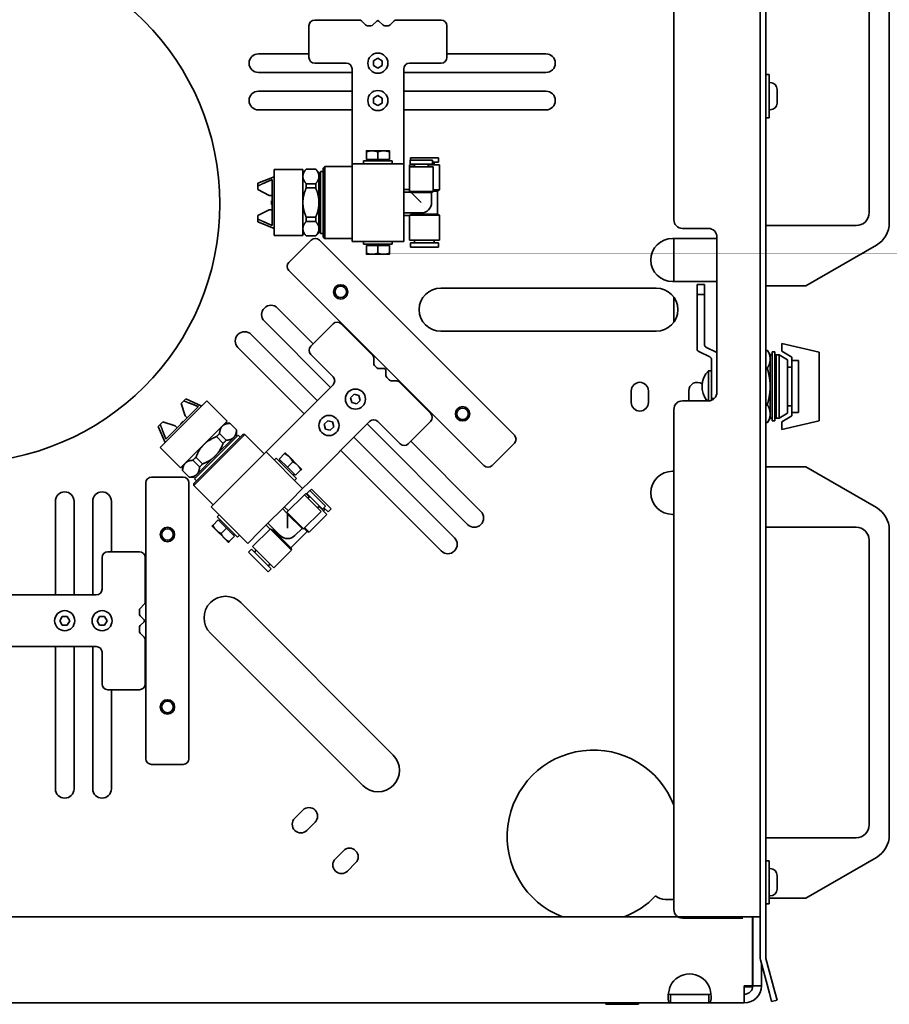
# Model space of a CAD drawing. Header units: millimetres. Extents: x 0 to 7128, y 0 to 5040.
# Tile 28 of 95: x 2529 to 2771, y 968 to 1242. Entities that reach past the tile are written whole.
import ezdxf

# ---------------------------------------------------------------- set-up
doc = ezdxf.new("R2010")
doc.units = ezdxf.units.MM
doc.header["$LTSCALE"] = 12
doc.layers.add('Spigoli visibili(ISO)', color=7, linetype='Continuous', lineweight=35)

msp = doc.modelspace()

# ---------------------------------------------------------------- linework, layer by layer
at = {"layer": 'Spigoli visibili(ISO)'}
for p, q in [((2735.3905, 1429.7321), (2735.3905, 981.3534)), ((2736.9905, 981.3534), (2736.9905, 1429.7321)), ((2711.3905, 1186.5321), (2711.3905, 1390.4756)), ((2771.3905, 1185.6836), (2771.3905, 1270.5807)), ((2765.7905, 1267.7321), (2765.7905, 1188.5321)), ((2623.8591, 1242.1321), (2611.3905, 1242.1321)), ((2625.5562, 1240.7664), (2624.4248, 1241.8978)), ((2628.7077, 1241.8493), (2627.6248, 1240.7664)), ((2630.3562, 1240.7664), (2629.2733, 1241.8493)), ((2633.5562, 1241.8978), (2632.4248, 1240.7664)), ((2646.5905, 1242.1321), (2634.1219, 1242.1321)), ((2609.7905, 1240.5321), (2609.7905, 1231.7321)), ((2627.0591, 1240.5321), (2626.1219, 1240.5321)), ((2631.8591, 1240.5321), (2630.9219, 1240.5321)), ((2648.1905, 1231.7321), (2648.1905, 1240.5321)), ((2595.7396, 1232.7321), (2609.7905, 1232.7321)), ((2627.7905, 1230.825), (2628.9905, 1231.5178)), ((2627.7905, 1229.4393), (2627.7905, 1230.825)), ((2628.9905, 1231.5178), (2630.1905, 1230.825)), ((2630.1905, 1230.825), (2630.1905, 1229.4393)), ((2648.1905, 1232.7321), (2675.7905, 1232.7321)), ((2611.3905, 1230.1321), (2620.1905, 1230.1321)), ((2621.7905, 1228.5321), (2621.7905, 1204.5321)), ((2628.9905, 1228.7465), (2627.7905, 1229.4393)), ((2630.1905, 1229.4393), (2628.9905, 1228.7465)), ((2636.1905, 1204.5321), (2636.1905, 1228.5321)), ((2637.7905, 1230.1321), (2646.5905, 1230.1321)), ((2621.7905, 1227.5321), (2595.7396, 1227.5321)), ((2675.7905, 1227.5321), (2636.1905, 1227.5321)), ((2736.9905, 1226.9321), (2737.9505, 1226.9321)), ((2737.9505, 1226.9321), (2737.9505, 1214.9321)), ((2738.2545, 1224.7321), (2737.9505, 1224.7321)), ((2740.1505, 1222.8361), (2740.1505, 1219.0281)), ((2595.7396, 1222.3321), (2621.7905, 1222.3321)), ((2627.7905, 1220.425), (2628.9905, 1221.1178)), ((2627.7905, 1219.0393), (2627.7905, 1220.425)), ((2628.9905, 1221.1178), (2630.1905, 1220.425)), ((2630.1905, 1220.425), (2630.1905, 1219.0393)), ((2636.1905, 1222.3321), (2675.7905, 1222.3321)), ((2621.7905, 1217.1321), (2595.7396, 1217.1321)), ((2628.9905, 1218.3465), (2627.7905, 1219.0393)), ((2630.1905, 1219.0393), (2628.9905, 1218.3465)), ((2675.7905, 1217.1321), (2636.1905, 1217.1321)), ((2738.2545, 1217.1321), (2737.9505, 1217.1321)), ((2736.9905, 1214.9321), (2737.9505, 1214.9321)), ((2621.7905, 1204.5321), (2621.7905, 1202.1321)), ((2627.3905, 1205.7322), (2625.7905, 1205.7322)), ((2625.7905, 1203.3322), (2625.7905, 1205.4464)), ((2628.9905, 1203.3322), (2625.7905, 1203.3322)), ((2626.2385, 1203.3322), (2626.2385, 1202.9321)), ((2630.5905, 1205.7322), (2627.3905, 1205.7322)), ((2628.9905, 1203.3322), (2628.9905, 1205.4464)), ((2632.1905, 1203.3322), (2628.9905, 1203.3322)), ((2632.1905, 1205.7322), (2630.5905, 1205.7322)), ((2631.7425, 1203.3322), (2631.7425, 1202.9321)), ((2632.1905, 1203.3322), (2632.1905, 1205.4464)), ((2636.1905, 1204.5321), (2636.1905, 1202.1321)), ((2638.0705, 1203.7361), (2645.8305, 1203.7361)), ((2638.0705, 1203.7361), (2638.0705, 1203.1761)), ((2645.8305, 1203.7361), (2645.8305, 1202.5361)), ((2600.1105, 1200.5361), (2600.1105, 1182.1361)), ((2600.1105, 1200.5361), (2608.1105, 1200.5361)), ((2608.1105, 1199.7361), (2609.01, 1200.6356)), ((2608.1105, 1182.1361), (2608.1105, 1200.5361)), ((2609.01, 1200.6356), (2609.0358, 1200.6356)), ((2609.0358, 1200.6356), (2611.6652, 1200.6356)), ((2611.6652, 1200.6356), (2611.691, 1200.6356)), ((2612.5905, 1199.7361), (2611.691, 1200.6356)), ((2613.7905, 1200.9361), (2614.1905, 1201.3361)), ((2613.7905, 1181.7361), (2613.7905, 1200.9361)), ((2614.1905, 1201.3361), (2614.1905, 1181.3361)), ((2621.7905, 1201.3361), (2614.1905, 1201.3361)), ((2621.7905, 1202.1321), (2636.1905, 1202.1321)), ((2621.7905, 1202.1321), (2621.7905, 1197.3321)), ((2632.9905, 1202.9321), (2624.9905, 1202.9321)), ((2624.9905, 1202.9321), (2624.9905, 1202.1321)), ((2632.9905, 1202.9321), (2632.9905, 1202.1321)), ((2636.1905, 1197.3321), (2636.1905, 1202.1321)), ((2637.7905, 1201.8161), (2639.1505, 1201.8161)), ((2637.7905, 1201.8161), (2637.7905, 1201.2561)), ((2637.7905, 1201.2561), (2644.3505, 1201.2561)), ((2637.7905, 1201.2561), (2637.7905, 1194.3761)), ((2637.9905, 1203.1761), (2644.1505, 1203.1761)), ((2637.9905, 1203.1761), (2637.9905, 1201.9761)), ((2637.9905, 1201.9761), (2644.1505, 1201.9761)), ((2639.1505, 1201.9761), (2639.1505, 1201.2561)), ((2642.9905, 1201.9761), (2642.9905, 1201.2561)), ((2642.9905, 1201.8161), (2646.1105, 1201.8161)), ((2644.1505, 1203.1761), (2644.1505, 1201.9761)), ((2644.1505, 1202.5361), (2645.8305, 1202.5361)), ((2644.3505, 1201.2561), (2644.3505, 1194.3761)), ((2644.6705, 1202.5361), (2644.6705, 1201.8161)), ((2646.1105, 1201.8161), (2646.1105, 1194.8561)), ((2595.5505, 1196.7361), (2600.1105, 1198.5276)), ((2599.5505, 1197.7206), (2599.5505, 1184.9517)), ((2612.5905, 1199.7361), (2612.5905, 1198.6107)), ((2612.5905, 1199.5361), (2612.9905, 1199.5361)), ((2612.5905, 1198.6107), (2612.5905, 1191.3361)), ((2612.9905, 1199.9361), (2612.9905, 1182.7361)), ((2613.7905, 1199.9361), (2612.9905, 1199.9361)), ((2595.5505, 1196.7361), (2595.5505, 1195.9535)), ((2595.5505, 1194.9361), (2595.5505, 1195.9535)), ((2611.6652, 1196.5859), (2609.0358, 1196.5859)), ((2609.0358, 1195.3859), (2611.6652, 1195.3859)), ((2621.7905, 1185.3321), (2621.7905, 1197.3321)), ((2636.1905, 1197.3321), (2636.1905, 1185.3321)), ((2598.7505, 1193.3361), (2595.5505, 1194.9361)), ((2598.7505, 1193.3361), (2599.5505, 1193.3361)), ((2636.1905, 1194.9361), (2637.7905, 1194.9361)), ((2636.1905, 1194.2161), (2638.0676, 1194.2161)), ((2637.7905, 1194.3761), (2644.3505, 1194.3761)), ((2638.0676, 1194.2161), (2637.7905, 1194.3761)), ((2638.2614, 1194.1452), (2641.0705, 1191.3361)), ((2638.2614, 1194.1452), (2643.9505, 1194.1452)), ((2643.9505, 1194.1452), (2644.3505, 1194.3761)), ((2643.9505, 1194.1452), (2643.9505, 1191.3361)), ((2644.3505, 1194.8561), (2646.1105, 1194.8561)), ((2644.3505, 1194.5328), (2645.5505, 1194.5328)), ((2645.5505, 1194.5328), (2646.1105, 1194.8561)), ((2645.5505, 1194.5328), (2645.5505, 1188.1395)), ((2599.3905, 1191.8561), (2599.3905, 1190.8161)), ((2599.5505, 1191.8561), (2599.3905, 1191.8561)), ((2599.5505, 1190.8161), (2599.3905, 1190.8161)), ((2612.5905, 1191.3361), (2612.5905, 1184.0615)), ((2595.5505, 1187.7361), (2598.7505, 1189.3361)), ((2595.5505, 1186.7188), (2595.5505, 1187.7361)), ((2599.5505, 1189.3361), (2598.7505, 1189.3361)), ((2611.6652, 1187.2864), (2609.0358, 1187.2864)), ((2636.1905, 1188.4561), (2641.0705, 1188.4561)), ((2636.1905, 1187.7361), (2637.7905, 1187.7361)), ((2637.7905, 1187.7361), (2637.7905, 1180.8561)), ((2637.8595, 1187.8161), (2646.1105, 1187.8161)), ((2639.0705, 1188.4561), (2638.7538, 1188.1395)), ((2638.7538, 1188.1395), (2645.5505, 1188.1395)), ((2645.5505, 1188.1395), (2646.1105, 1187.8161)), ((2646.1105, 1187.8161), (2646.1105, 1180.8561)), ((2595.5505, 1186.7188), (2595.5505, 1185.9361)), ((2595.5505, 1185.9361), (2600.1105, 1184.1447)), ((2609.0358, 1186.0864), (2611.6652, 1186.0864)), ((2612.5905, 1184.0615), (2612.5905, 1182.9361)), ((2621.7905, 1185.3321), (2621.7905, 1180.5321)), ((2636.1905, 1180.5321), (2636.1905, 1185.3321)), ((2713.7905, 1184.1321), (2720.9905, 1184.1321)), ((2762.1905, 1184.9321), (2736.9905, 1184.9321)), ((2600.1105, 1182.1361), (2608.1105, 1182.1361)), ((2608.1105, 1182.9361), (2609.01, 1182.0367)), ((2609.0358, 1182.0367), (2609.01, 1182.0367)), ((2611.6652, 1182.0367), (2609.0358, 1182.0367)), ((2611.691, 1182.0367), (2611.6652, 1182.0367)), ((2612.5905, 1182.9361), (2611.691, 1182.0367)), ((2612.5905, 1183.1361), (2612.9905, 1183.1361)), ((2613.7905, 1182.7361), (2612.9905, 1182.7361)), ((2613.7905, 1181.7361), (2614.1905, 1181.3361)), ((2621.7905, 1181.3361), (2614.1905, 1181.3361)), ((2710.9905, 1181.3321), (2723.3905, 1181.3321)), ((2711.3905, 1181.3321), (2711.3905, 1169.3321)), ((2723.3905, 1181.7321), (2723.3905, 1138.5321)), ((2604.2073, 1174.6687), (2610.4298, 1180.8912)), ((2612.6926, 1180.8912), (2666.9984, 1126.5854)), ((2636.1905, 1180.5321), (2621.7905, 1180.5321)), ((2624.9905, 1180.5321), (2624.9905, 1179.7321)), ((2632.9905, 1179.7321), (2624.9905, 1179.7321)), ((2625.7905, 1179.3321), (2625.7905, 1177.2179)), ((2625.7905, 1179.3321), (2628.9905, 1179.3321)), ((2626.2385, 1179.3321), (2626.2385, 1179.7321)), ((2628.9905, 1179.3321), (2628.9905, 1177.2179)), ((2628.9905, 1179.3321), (2632.1905, 1179.3321)), ((2631.7425, 1179.3321), (2631.7425, 1179.7321)), ((2632.1905, 1179.3321), (2632.1905, 1177.2179)), ((2632.9905, 1180.5321), (2632.9905, 1179.7321)), ((2637.7905, 1180.8561), (2646.1105, 1180.8561)), ((2638.0705, 1180.1361), (2645.8305, 1180.1361)), ((2638.0705, 1180.1361), (2638.0705, 1178.9361)), ((2638.0705, 1178.9361), (2645.8305, 1178.9361)), ((2639.2305, 1180.8561), (2639.2305, 1180.1361)), ((2644.6705, 1180.8561), (2644.6705, 1180.1361)), ((2645.8305, 1180.1361), (2645.8305, 1178.9361)), ((2748.1905, 1168.1321), (2767.7905, 1179.4482)), ((2625.7905, 1176.9321), (2627.3905, 1176.9321)), ((2627.3905, 1176.9321), (2630.5905, 1176.9321)), ((2630.5905, 1176.9321), (2632.1905, 1176.9321)), ((2658.5131, 1118.1001), (2604.2073, 1172.4059)), ((2723.3905, 1169.3321), (2710.9905, 1169.3321)), ((2717.8865, 1165.7311), (2717.8865, 1168.5321)), ((2719.8865, 1168.5321), (2717.8865, 1168.5321)), ((2719.8865, 1168.5321), (2719.8865, 1165.7311)), ((2736.9905, 1168.1321), (2748.1905, 1168.1321)), ((2646.4923, 1167.5165), (2706.4923, 1167.5165)), ((2711.3905, 1164.9816), (2711.3905, 1158.0513)), ((2717.8865, 1165.7311), (2717.8865, 1150.583)), ((2717.8865, 1165.7311), (2719.8865, 1165.7311)), ((2719.8865, 1151.8327), (2719.8865, 1165.7311)), ((2601.06, 1161.9767), (2610.9955, 1152.0413)), ((2615.8038, 1139.879), (2597.3831, 1158.2998)), ((2616.5109, 1157.5567), (2610.2884, 1151.3342)), ((2627.5903, 1148.74), (2618.7737, 1157.5567)), ((2593.7061, 1154.6228), (2612.1269, 1136.2021)), ((2706.4923, 1155.5165), (2646.4923, 1155.5165)), ((2751.8865, 1149.7311), (2741.4865, 1152.1321)), ((2741.4865, 1152.1321), (2741.4865, 1149.9321)), ((2608.4499, 1132.5251), (2590.0292, 1150.9459)), ((2610.2884, 1149.0714), (2616.5109, 1142.8489)), ((2718.3358, 1149.8639), (2721.4372, 1148.3513)), ((2723.3905, 1149.6238), (2720.3358, 1151.1137)), ((2737.5171, 1150.1401), (2736.9905, 1150.1401)), ((2737.5171, 1150.1364), (2736.9905, 1150.1364)), ((2737.5171, 1150.1364), (2737.5171, 1150.1401)), ((2738.2145, 1148.9321), (2737.5171, 1150.1401)), ((2738.2145, 1147.7532), (2738.2145, 1148.9321)), ((2738.7585, 1148.9321), (2738.2145, 1148.9321)), ((2738.7585, 1130.5321), (2738.7585, 1149.7321)), ((2739.4865, 1149.7321), (2738.7585, 1149.7321)), ((2739.4865, 1130.5321), (2739.4865, 1149.7321)), ((2739.8865, 1148.9321), (2739.4865, 1148.9321)), ((2739.8865, 1131.3321), (2739.8865, 1148.9321)), ((2740.6865, 1148.9321), (2739.8865, 1148.9321)), ((2739.8865, 1131.3321), (2739.8865, 1148.9321)), ((2740.6865, 1131.3321), (2740.6865, 1148.9321)), ((2743.0865, 1147.5465), (2740.6865, 1148.9321)), ((2741.4865, 1149.9321), (2744.2865, 1148.3156)), ((2751.8865, 1130.5332), (2751.8865, 1149.7311)), ((2627.8246, 1146.5744), (2627.8246, 1148.1744)), ((2628.7217, 1145.3459), (2628.059, 1146.0087)), ((2721.8865, 1147.6322), (2721.8865, 1136.7732)), ((2738.2145, 1140.1321), (2738.2145, 1147.7532)), ((2743.0865, 1132.7178), (2743.0865, 1147.5465)), ((2744.2865, 1148.3156), (2744.2865, 1147.3432)), ((2744.2865, 1132.921), (2744.2865, 1147.3432)), ((2746.1265, 1147.3432), (2744.2865, 1147.3432)), ((2746.1265, 1132.921), (2746.1265, 1147.3432)), ((2630.8188, 1145.1116), (2629.2874, 1145.1116)), ((2631.2188, 1143.1802), (2631.2188, 1144.7116)), ((2721.0865, 1136.1341), (2721.0865, 1144.5321)), ((2721.8865, 1144.5321), (2721.0865, 1144.5321)), ((2736.9905, 1145.3699), (2737.5171, 1145.3699)), ((2737.5171, 1144.8987), (2736.9905, 1144.8987)), ((2737.5171, 1144.8987), (2737.5171, 1145.3699)), ((2744.2865, 1145.5321), (2743.0865, 1145.5321)), ((2616.5109, 1140.5861), (2599.5404, 1123.6156)), ((2632.1158, 1141.9518), (2631.4531, 1142.6146)), ((2634.2815, 1141.7175), (2632.6815, 1141.7175)), ((2643.6638, 1132.6665), (2634.8472, 1141.4832)), ((2621.3951, 1136.985), (2622.3748, 1137.9648)), ((2622.3748, 1137.9648), (2623.7133, 1137.6061)), ((2623.7133, 1137.6061), (2624.0719, 1136.2677)), ((2699.5294, 1135.6891), (2699.5294, 1138.8891)), ((2704.3294, 1138.8891), (2704.3294, 1135.6891)), ((2715.5294, 1136.1321), (2715.5294, 1138.8891)), ((2738.2145, 1132.5111), (2738.2145, 1140.1321)), ((2581.3847, 1136.12), (2568.3739, 1123.1093)), ((2574.2005, 1135.3847), (2574.9199, 1136.104)), ((2575.3319, 1131.9905), (2574.2005, 1135.3847)), ((2575.4733, 1136.6574), (2574.9199, 1136.104)), ((2575.4733, 1136.6574), (2579.9644, 1134.6998)), ((2581.3847, 1136.12), (2587.0416, 1130.4632)), ((2621.7537, 1135.6465), (2621.3951, 1136.985)), ((2623.0921, 1135.2879), (2621.7537, 1135.6465)), ((2624.0719, 1136.2677), (2623.0921, 1135.2879)), ((2720.9905, 1136.1321), (2713.7905, 1136.1321)), ((2720.3294, 1136.6373), (2720.3294, 1136.1321)), ((2721.8865, 1136.3057), (2721.8865, 1136.7732)), ((2721.8865, 1136.7732), (2722.6234, 1136.7732)), ((2736.9905, 1135.3656), (2737.5171, 1135.3656)), ((2737.5171, 1134.8944), (2736.9905, 1134.8944)), ((2737.5171, 1134.8944), (2737.5171, 1135.3656)), ((2744.2865, 1134.7321), (2743.0865, 1134.7321)), ((2578.9978, 1134.5251), (2569.9689, 1125.4962)), ((2575.3319, 1131.9905), (2575.8976, 1131.4249)), ((2711.3905, 994.5321), (2711.3905, 1133.7321)), ((2738.2145, 1131.3321), (2738.2145, 1132.5111)), ((2743.0865, 1132.7178), (2740.6865, 1131.3321)), ((2744.2865, 1131.9487), (2741.4865, 1130.3321)), ((2744.2865, 1132.921), (2744.2865, 1131.9487)), ((2744.2865, 1132.921), (2746.1265, 1132.921)), ((2568.3899, 1129.5741), (2567.8365, 1129.0207)), ((2568.3899, 1129.5741), (2569.1093, 1130.2935)), ((2569.1093, 1130.2935), (2572.5034, 1129.1621)), ((2574.7379, 1130.4915), (2574.0025, 1129.7561)), ((2574.1156, 1129.6429), (2574.0025, 1129.7561)), ((2574.0308, 1117.4524), (2587.0416, 1130.4632)), ((2574.851, 1130.3783), (2574.7379, 1130.4915)), ((2586.4759, 1129.8975), (2587.7479, 1129.8975)), ((2587.7479, 1129.8975), (2587.7662, 1129.8793)), ((2587.7662, 1129.8793), (2589.6255, 1128.02)), ((2609.7227, 1113.4332), (2626.6933, 1130.4038)), ((2614.0411, 1129.6311), (2615.0209, 1130.6109)), ((2614.3998, 1128.2926), (2614.0411, 1129.6311)), ((2615.0209, 1130.6109), (2616.3594, 1130.2522)), ((2616.3594, 1130.2522), (2616.718, 1128.9138)), ((2653.9876, 1101.6953), (2625.9862, 1129.6967)), ((2628.956, 1130.4038), (2635.1786, 1124.1813)), ((2637.4413, 1124.1813), (2643.6638, 1130.4038)), ((2736.9905, 1130.1278), (2737.5171, 1130.1278)), ((2737.5171, 1130.1241), (2736.9905, 1130.1241)), ((2738.2145, 1131.3321), (2737.5171, 1130.1241)), ((2737.5171, 1130.1241), (2737.5171, 1130.1278)), ((2738.7585, 1131.3321), (2738.2145, 1131.3321)), ((2739.4865, 1130.5321), (2738.7585, 1130.5321)), ((2739.8865, 1131.3321), (2739.4865, 1131.3321)), ((2740.6865, 1131.3321), (2739.8865, 1131.3321)), ((2741.4865, 1128.1321), (2751.8865, 1130.5332)), ((2741.4865, 1130.3321), (2741.4865, 1128.1321)), ((2567.8365, 1129.0207), (2569.7942, 1124.5296)), ((2573.0691, 1128.5964), (2572.5034, 1129.1621)), ((2591.9065, 1126.7297), (2577.7643, 1112.5875)), ((2577.7643, 1113.1532), (2591.3408, 1126.7297)), ((2590.068, 1126.5882), (2577.9057, 1114.426)), ((2586.7619, 1125.1564), (2584.9026, 1127.0157)), ((2589.6437, 1126.7297), (2588.8479, 1125.9339)), ((2589.5023, 1126.5882), (2589.7851, 1126.3054)), ((2589.6255, 1128.02), (2589.6437, 1128.0017)), ((2589.6437, 1126.7297), (2589.6437, 1128.0017)), ((2590.6337, 1126.0226), (2590.068, 1126.5882)), ((2591.3408, 1126.7297), (2591.9065, 1126.7297)), ((2597.2805, 1121.3557), (2591.9065, 1126.7297)), ((2615.7382, 1127.934), (2614.3998, 1128.2926)), ((2616.718, 1128.9138), (2615.7382, 1127.934)), ((2588.8479, 1125.9339), (2583.704, 1120.79)), ((2584.054, 1126.1672), (2585.9134, 1124.3078)), ((2622.3092, 1126.0197), (2650.3106, 1098.0183)), ((2638.1484, 1124.8884), (2657.6646, 1105.3722)), ((2666.9984, 1124.3227), (2660.7758, 1118.1001)), ((2568.3739, 1123.1093), (2574.0308, 1117.4524)), ((2597.8433, 1121.9185), (2594.4492, 1118.5244)), ((2599.5404, 1123.6156), (2597.8433, 1121.9185)), ((2597.8433, 1121.9185), (2608.0257, 1111.7362)), ((2601.5203, 1119.9387), (2603.0153, 1121.4336)), ((2604.3488, 1120.5044), (2603.2174, 1121.6357)), ((2646.6337, 1094.3413), (2618.6323, 1122.3428)), ((2577.4783, 1119.5914), (2579.3376, 1117.7321)), ((2580.1862, 1118.5806), (2578.3268, 1120.44)), ((2583.704, 1120.79), (2578.5601, 1115.646)), ((2585.9639, 1110.0391), (2594.4492, 1118.5244)), ((2600.6717, 1120.2215), (2600.1061, 1119.6558)), ((2606.3286, 1114.5646), (2600.6717, 1120.2215)), ((2603.7831, 1117.6759), (2601.5203, 1119.9387)), ((2601.8371, 1119.6219), (2601.5542, 1119.339)), ((2603.7831, 1117.6759), (2605.278, 1119.1709)), ((2606.6115, 1118.2416), (2604.3488, 1120.5044)), ((2607.7429, 1117.1102), (2606.6115, 1118.2416)), ((2574.5965, 1118.0181), (2574.5965, 1116.746)), ((2574.6147, 1116.7278), (2574.5965, 1116.746)), ((2576.474, 1114.8685), (2574.6147, 1116.7278)), ((2578.5601, 1115.646), (2577.7643, 1114.8503)), ((2606.0458, 1115.4132), (2603.7831, 1117.6759)), ((2605.729, 1115.73), (2605.4461, 1115.4471)), ((2606.0458, 1115.4132), (2607.5408, 1116.9081)), ((2710.9905, 1116.5321), (2711.3905, 1116.5321)), ((2748.1905, 1117.7321), (2736.9905, 1117.7321)), ((2767.7905, 1106.4161), (2748.1905, 1117.7321)), ((2564.3905, 1036.5321), (2564.3905, 1113.3321)), ((2565.9905, 1114.9321), (2574.7905, 1114.9321)), ((2576.3905, 1113.3321), (2576.3905, 1036.5321)), ((2576.4923, 1114.8503), (2576.474, 1114.8685)), ((2577.7643, 1114.8503), (2576.4923, 1114.8503)), ((2577.7643, 1113.1532), (2577.7643, 1112.5875)), ((2577.9057, 1114.9917), (2578.1886, 1114.7089)), ((2578.4714, 1113.8603), (2577.9057, 1114.426)), ((2606.3286, 1114.5646), (2605.7629, 1113.9989)), ((2609.7227, 1113.4332), (2608.0257, 1111.7362)), ((2583.1383, 1107.2135), (2577.7643, 1112.5875)), ((2585.9639, 1110.0391), (2582.5698, 1106.645)), ((2604.6315, 1108.3421), (2608.0257, 1111.7362)), ((2608.9336, 1110.3814), (2608.5376, 1109.9854)), ((2608.9336, 1110.3814), (2609.8952, 1109.4197)), ((2610.0367, 1111.2016), (2609.1881, 1110.3531)), ((2609.1881, 1110.3531), (2613.5439, 1105.9973)), ((2610.0367, 1111.2016), (2614.3924, 1106.8458)), ((2610.4892, 1111.541), (2610.0932, 1111.145)), ((2610.4892, 1111.541), (2615.9764, 1106.0539)), ((2539.1905, 1082.1321), (2539.1905, 1108.183)), ((2544.3905, 1108.183), (2544.3905, 1082.1321)), ((2549.5905, 1082.1321), (2549.5905, 1108.183)), ((2554.7905, 1108.183), (2554.7905, 1094.1321)), ((2604.6315, 1108.3421), (2596.1463, 1099.8568)), ((2608.5376, 1109.9854), (2603.6727, 1105.1205)), ((2608.5376, 1109.9854), (2613.1762, 1105.3468)), ((2610.0084, 1109.5328), (2609.4993, 1109.0237)), ((2592.7522, 1096.4627), (2582.5698, 1106.645)), ((2602.4282, 1106.1387), (2603.7555, 1104.8114)), ((2602.9373, 1106.6478), (2604.0687, 1105.5165)), ((2603.6727, 1105.1205), (2608.3113, 1100.4819)), ((2603.7555, 1104.8114), (2603.6727, 1105.1205)), ((2603.8424, 1104.6242), (2603.8424, 1100.6516)), ((2603.8424, 1104.6242), (2607.8652, 1100.6014)), ((2613.1762, 1105.3468), (2608.3113, 1100.4819)), ((2612.7237, 1106.8175), (2612.2146, 1106.3084)), ((2612.6105, 1106.7044), (2614.8167, 1104.4982)), ((2614.3924, 1106.8458), (2613.5439, 1105.9973)), ((2614.3076, 1106.0256), (2613.7985, 1105.5165)), ((2613.9399, 1106.3933), (2615.1278, 1105.2053)), ((2615.9764, 1106.0539), (2615.1278, 1105.2053)), ((2711.3905, 1104.5321), (2710.9905, 1104.5321)), ((2584.5497, 1102.968), (2583.0547, 1101.473)), ((2584.8326, 1104.3823), (2584.2669, 1103.8166)), ((2589.9237, 1098.1597), (2584.2669, 1103.8166)), ((2584.5497, 1102.968), (2586.8124, 1100.7053)), ((2584.8664, 1102.6512), (2585.1493, 1102.9341)), ((2598.3553, 1102.0658), (2601.8059, 1098.6151)), ((2614.8167, 1104.4982), (2609.8952, 1099.5768)), ((2582.8526, 1101.2709), (2583.984, 1100.1396)), ((2583.984, 1100.1396), (2586.2467, 1097.8768)), ((2586.8124, 1100.7053), (2585.3174, 1099.2103)), ((2586.8124, 1100.7053), (2589.0751, 1098.4425)), ((2592.7522, 1096.4627), (2596.1463, 1099.8568)), ((2598.9775, 1100.4253), (2594.1126, 1095.5604)), ((2597.8461, 1101.5567), (2598.9775, 1100.4253)), ((2599.0829, 1100.433), (2604.9172, 1094.5987)), ((2600.3917, 1100.0293), (2599.9439, 1100.0293)), ((2599.9439, 1100.0293), (2604.7499, 1095.2233)), ((2609.2706, 1099.7441), (2604.7499, 1095.2233)), ((2607.8652, 1100.6014), (2605.8789, 1098.6151)), ((2607.8652, 1100.6014), (2608.3113, 1100.4819)), ((2608.4221, 1100.5927), (2609.2706, 1099.7441)), ((2608.6507, 1100.8213), (2609.8952, 1099.5768)), ((2609.2706, 1099.7441), (2609.8952, 1099.5768)), ((2736.9905, 1100.9321), (2762.1905, 1100.9321)), ((2771.3905, 1015.2836), (2771.3905, 1100.1807)), ((2586.2467, 1097.8768), (2587.3781, 1096.7455)), ((2589.0751, 1098.4425), (2587.5802, 1096.9476)), ((2588.7584, 1098.7593), (2589.0413, 1099.0422)), ((2590.4894, 1098.7254), (2589.9237, 1098.1597)), ((2765.7905, 1097.3321), (2765.7905, 1018.1321)), ((2562.5905, 1094.1321), (2553.7905, 1094.1321)), ((2593.8015, 1094.8533), (2592.953, 1094.0048)), ((2592.953, 1094.0048), (2598.4401, 1088.5176)), ((2593.8015, 1094.8533), (2599.2886, 1089.3661)), ((2594.1126, 1095.5604), (2599.9958, 1089.6773)), ((2595.1309, 1094.5422), (2594.6217, 1094.0331)), ((2604.9172, 1094.5987), (2599.9958, 1089.6773)), ((2604.7499, 1095.2233), (2604.9172, 1094.5987)), ((2552.1905, 1092.5321), (2552.1905, 1083.7321)), ((2564.1905, 1080.0635), (2564.1905, 1092.5321)), ((2599.2886, 1089.3661), (2598.4401, 1088.5176)), ((2598.9775, 1090.6955), (2598.4684, 1090.1864)), ((2550.5905, 1082.1321), (2526.5905, 1082.1321)), ((2590.8331, 1079.9748), (2633.2596, 1037.5484)), ((2562.5905, 1076.8635), (2562.5905, 1077.8008)), ((2562.8248, 1078.3664), (2563.9562, 1079.4978)), ((2540.4049, 1074.9321), (2541.0977, 1076.1321)), ((2541.0977, 1073.7321), (2540.4049, 1074.9321)), ((2541.0977, 1076.1321), (2542.4833, 1076.1321)), ((2542.4833, 1076.1321), (2543.1761, 1074.9321)), ((2543.1761, 1074.9321), (2542.4833, 1073.7321)), ((2550.8049, 1074.9321), (2551.4977, 1076.1321)), ((2551.4977, 1073.7321), (2550.8049, 1074.9321)), ((2551.4977, 1076.1321), (2552.8833, 1076.1321)), ((2552.8833, 1076.1321), (2553.5761, 1074.9321)), ((2553.5761, 1074.9321), (2552.8833, 1073.7321)), ((2563.9077, 1075.215), (2562.8248, 1076.2978)), ((2562.8248, 1073.5664), (2563.9077, 1074.6493)), ((2542.4833, 1073.7321), (2541.0977, 1073.7321)), ((2552.8833, 1073.7321), (2551.4977, 1073.7321)), ((2562.5905, 1072.0635), (2562.5905, 1073.0008)), ((2563.9562, 1070.3664), (2562.8248, 1071.4978)), ((2564.1905, 1057.3321), (2564.1905, 1069.8008)), ((2624.7743, 1029.0631), (2582.3479, 1071.4895)), ((2526.5905, 1067.7321), (2550.5905, 1067.7321)), ((2539.1905, 1028.1321), (2539.1905, 1067.7321)), ((2544.3905, 1067.7321), (2544.3905, 1028.1321)), ((2549.5905, 1028.1321), (2549.5905, 1067.7321)), ((2552.1905, 1066.1321), (2552.1905, 1057.3321)), ((2553.7905, 1055.7321), (2562.5905, 1055.7321)), ((2554.7905, 1055.7321), (2554.7905, 1028.1321)), ((2574.7905, 1034.9321), (2565.9905, 1034.9321)), ((2605.8307, 1019.9664), (2608.0934, 1022.2292)), ((2611.4876, 1018.8351), (2609.2248, 1016.5723)), ((2762.1905, 1014.5321), (2736.9905, 1014.5321)), ((2617.1444, 1008.6527), (2619.4072, 1010.9155)), ((2748.1905, 997.7321), (2767.7905, 1009.0482)), ((2622.8013, 1007.5214), (2620.5385, 1005.2586)), ((2736.9905, 1008.1321), (2737.9505, 1008.1321)), ((2737.9505, 1008.1321), (2737.9505, 996.1321)), ((2738.2545, 1005.9321), (2737.9505, 1005.9321)), ((2740.1505, 1004.0361), (2740.1505, 1000.2281)), ((2738.2545, 998.3321), (2737.9505, 998.3321)), ((2737.9505, 997.7321), (2748.1905, 997.7321)), ((2711.3905, 997.3321), (2708.9905, 997.3321)), ((2736.9905, 996.1321), (2737.9505, 996.1321)), ((2313.4471, 992.5321), (2733.3105, 992.5321)), ((2733.3105, 992.5321), (2733.3105, 973.3321)), ((2733.3905, 973.3321), (2733.3905, 992.5321)), ((2733.3905, 992.5321), (2735.3905, 992.5321)), ((2730.5905, 992.1321), (2713.7905, 992.1321)), ((2733.3105, 992.1321), (2733.3905, 992.1321)), ((2735.4995, 980.5252), (2737.9847, 971.2504)), ((2735.7905, 973.3321), (2735.7905, 979.4393)), ((2739.5302, 971.6645), (2737.045, 980.9393)), ((2730.9905, 968.5321), (2730.9905, 973.3321)), ((2733.3105, 973.3321), (2730.9905, 973.3321)), ((2730.9905, 972.9887), (2732.9905, 972.9887)), ((2732.9905, 972.9887), (2732.9905, 973.3321)), ((2733.3905, 973.3321), (2735.7905, 973.3321)), ((2710.4396, 969.8761), (2710.4396, 970.9321)), ((2710.4396, 970.9321), (2721.1414, 970.9321)), ((2721.1414, 970.9321), (2721.1414, 969.8761)), ((2738.6059, 968.9321), (2737.9847, 971.2504)), ((2739.5302, 971.6645), (2740.1514, 969.3462)), ((2710.4396, 968.5321), (2317.8705, 968.5321)), ((2692.4545, 968.1561), (2692.4545, 968.5321)), ((2701.5265, 968.1561), (2692.4545, 968.1561)), ((2701.5265, 968.1561), (2701.5265, 968.5321)), ((2710.4396, 968.5321), (2710.4396, 969.8761)), ((2721.1414, 968.5321), (2710.4396, 968.5321)), ((2721.1414, 969.8761), (2721.1414, 968.5321)), ((2730.9905, 968.5321), (2721.1414, 968.5321)), ((2738.6059, 968.9321), (2740.1514, 969.3462))]:
    msp.add_line(p, q, dxfattribs=at)
for centre, radius in [((2512.9905, 1190.9321), 72), ((2628.9905, 1230.1321), 2.8), ((2628.9905, 1219.7321), 2.8), ((2618.6323, 1166.4662), 2), ((2618.6323, 1166.4662), 1.6074), ((2622.7335, 1136.6263), 2.8), ((2615.3796, 1129.2724), 2.8), ((2652.5734, 1132.5251), 2), ((2652.5734, 1132.5251), 1.6074), ((2570.3905, 1098.9321), 2), ((2570.3905, 1098.9321), 1.6074), ((2541.7905, 1074.9321), 2.8), ((2552.1905, 1074.9321), 2.8), ((2570.3905, 1050.9321), 2), ((2570.3905, 1050.9321), 1.6074)]:
    msp.add_circle(centre, radius, dxfattribs=at)
for centre, radius, start, end in [((2611.3905, 1240.5321), 1.6, 90, 180), ((2623.8591, 1241.3321), 0.8, 45, 90), ((2628.9905, 1241.5664), 0.4, 45, 135), ((2634.1219, 1241.3321), 0.8, 90, 135), ((2646.5905, 1240.5321), 1.6, 0, 90), ((2626.1219, 1241.3321), 0.8, 225, 270), ((2627.0591, 1241.3321), 0.8, 270, 315), ((2630.9219, 1241.3321), 0.8, 225, 270), ((2631.8591, 1241.3321), 0.8, 270, 315), ((2595.7396, 1230.1321), 2.6, 90, 270), ((2611.3905, 1231.7321), 1.6, 180, 270), ((2646.5905, 1231.7321), 1.6, 270, 0), ((2675.7905, 1230.1321), 2.6, 270, 90), ((2620.1905, 1228.5321), 1.6, 0, 90), ((2637.7905, 1228.5321), 1.6, 90, 180), ((2738.2545, 1222.8361), 1.896, 0, 90), ((2595.7396, 1219.7321), 2.6, 90, 270), ((2675.7905, 1219.7321), 2.6, 270, 90), ((2738.2545, 1219.0281), 1.896, 270, 0), ((2641.0705, 1191.3361), 2.88, 270, 0), ((2762.1905, 1188.5321), 3.6, 270, 0), ((2713.7905, 1186.5321), 2.4, 180, 270), ((2720.9905, 1181.7321), 2.4, 0, 90), ((2764.1905, 1185.6836), 7.2, 300, 0), ((2611.5612, 1179.7598), 1.6, 45, 135), ((2710.9905, 1175.3321), 6, 90, 270), ((2605.3387, 1173.5373), 1.6, 135, 225), ((2646.4923, 1161.5165), 6, 90, 270), ((2706.4923, 1161.5165), 6, 270, 90), ((2599.2216, 1160.1383), 2.6, 45, 225), ((2617.6423, 1156.4253), 1.6, 45, 135), ((2591.8676, 1152.7844), 2.6, 45, 225), ((2611.4198, 1150.2028), 1.6, 135, 225), ((2720.6865, 1151.8327), 0.8, 180, 244), ((2627.0246, 1148.1744), 0.8, 0, 45), ((2718.6865, 1150.583), 0.8, 180, 244), ((2628.6246, 1146.5744), 0.8, 180, 225), ((2721.0865, 1147.6322), 0.8, 0, 64), ((2629.2874, 1145.9116), 0.8, 225, 270), ((2630.8188, 1144.7116), 0.4, 0, 90), ((2632.0188, 1143.1802), 0.8, 180, 225), ((2725.4274, 1140.1321), 6.1809, 134.61241, 220.327678), ((2615.3796, 1141.7175), 1.6, 315, 45), ((2632.6815, 1142.5175), 0.8, 225, 270), ((2634.2815, 1140.9175), 0.8, 45, 90), ((2701.9294, 1138.8891), 2.4, 0, 180), ((2717.9294, 1138.8891), 2.4, 55.459003, 180), ((2720.9905, 1138.5321), 2.4, 270, 0), ((2701.9294, 1135.6891), 2.4, 180, 0), ((2713.7905, 1133.7321), 2.4, 90, 180), ((2642.5325, 1131.5352), 1.6, 315, 45), ((2627.8246, 1129.2724), 1.6, 45, 135), ((2665.867, 1125.454), 1.6, 315, 45), ((2636.3099, 1125.3126), 1.6, 225, 315), ((2659.6445, 1119.2315), 1.6, 225, 315), ((2710.9905, 1110.5321), 6, 90, 270), ((2565.9905, 1113.3321), 1.6, 90, 180), ((2574.7905, 1113.3321), 1.6, 0, 90), ((2541.7905, 1108.183), 2.6, 0, 180), ((2552.1905, 1108.183), 2.6, 0, 180), ((2655.8261, 1103.5337), 2.6, 225, 45), ((2764.1905, 1100.1807), 7.2, 0, 60), ((2762.1905, 1097.3321), 3.6, 0, 90), ((2603.8424, 1100.6516), 2.88, 225, 315), ((2648.4722, 1096.1798), 2.6, 225, 45), ((2553.7905, 1092.5321), 1.6, 90, 180), ((2562.5905, 1092.5321), 1.6, 0, 90), ((2550.5905, 1083.7321), 1.6, 270, 0), ((2563.3905, 1080.0635), 0.8, 315, 0), ((2586.5905, 1075.7321), 6, 45, 225), ((2563.3905, 1077.8008), 0.8, 135, 180), ((2563.3905, 1076.8635), 0.8, 180, 225), ((2563.6248, 1074.9321), 0.4, 315, 45), ((2563.3905, 1073.0008), 0.8, 135, 180), ((2563.3905, 1072.0635), 0.8, 180, 225), ((2563.3905, 1069.8008), 0.8, 0, 45), ((2550.5905, 1066.1321), 1.6, 0, 90), ((2553.7905, 1057.3321), 1.6, 180, 270), ((2562.5905, 1057.3321), 1.6, 270, 0), ((2688.9905, 1014.9321), 24, 21.03947, 248.96053), ((2565.9905, 1036.5321), 1.6, 180, 270), ((2574.7905, 1036.5321), 1.6, 270, 0), ((2629.0169, 1033.3057), 6, 225, 45), ((2541.7905, 1028.1321), 2.6, 180, 0), ((2552.1905, 1028.1321), 2.6, 180, 0), ((2609.7905, 1020.5321), 2.4, 315, 135), ((2607.5278, 1018.2694), 2.4, 135, 315), ((2762.1905, 1018.1321), 3.6, 270, 0), ((2764.1905, 1015.2836), 7.2, 300, 0), ((2621.1042, 1009.2184), 2.4, 315, 135), ((2618.8415, 1006.9557), 2.4, 135, 315), ((2738.2545, 1004.0361), 1.896, 0, 90), ((2688.9905, 1014.9321), 24, 291.03947, 316.271141), ((2708.9905, 1001.3321), 4, 228.372457, 270), ((2738.2545, 1000.2281), 1.896, 270, 0), ((2713.7905, 994.5321), 2.4, 180, 270), ((2738.5905, 981.3534), 3.2, 180, 195), ((2738.5905, 981.3534), 1.6, 180, 195), ((2715.7905, 970.6178), 6, 26.897085, 153.102915), ((2730.9905, 973.3321), 4.8, 270, 0), ((2730.9905, 973.3321), 2.4, 270, 0)]:
    msp.add_arc(centre, radius, start, end, dxfattribs=at)
for points, weights in [([(2625.7905, 1205.4464), (2625.7905, 1205.7322), (2625.7905, 1205.7322)], [1, 1.0379548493, 1]), ([(2627.3905, 1205.7322), (2626.6479, 1205.7322), (2625.7905, 1205.4464)], [1, 1.0379548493, 1]), ([(2628.9905, 1205.4464), (2628.1331, 1205.7322), (2627.3905, 1205.7322)], [1, 1.0379548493, 1]), ([(2630.5905, 1205.7322), (2629.8479, 1205.7322), (2628.9905, 1205.4464)], [1, 1.0379548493, 1]), ([(2632.1905, 1205.4464), (2631.3331, 1205.7322), (2630.5905, 1205.7322)], [1, 1.0379548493, 1]), ([(2632.1905, 1205.7322), (2632.1905, 1205.7322), (2632.1905, 1205.4464)], [1, 1.0379548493, 1]), ([(2608.1105, 1198.6107), (2608.1105, 1199.5703), (2609.0358, 1200.6356)], [1, 1.05877166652, 1.0624814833]), ([(2611.6652, 1200.6356), (2612.5905, 1199.5703), (2612.5905, 1198.6107)], [1.0624814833, 1.05877166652, 1]), ([(2599.5505, 1197.7206), (2597.2293, 1196.7248), (2595.5505, 1195.9535)], [1, 1.01035956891, 1]), ([(2609.0358, 1196.5859), (2608.1105, 1197.6512), (2608.1105, 1198.6107)], [1.0624814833, 1.05877166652, 1]), ([(2612.5905, 1198.6107), (2612.5905, 1197.6512), (2611.6652, 1196.5859)], [1, 1.05877166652, 1.0624814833]), ([(2608.1105, 1191.3361), (2608.1105, 1193.2553), (2609.0358, 1195.3859)], [1, 1.05877166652, 1.0624814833]), ([(2609.0358, 1196.5859), (2608.9843, 1195.9859), (2609.0358, 1195.3859)], [1.02009304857, 1.02292008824, 1.02009304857]), ([(2611.6652, 1195.3859), (2611.7167, 1195.9859), (2611.6652, 1196.5859)], [1.02009304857, 1.02292008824, 1.02009304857]), ([(2611.6652, 1195.3859), (2612.5905, 1193.2553), (2612.5905, 1191.3361)], [1.0624814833, 1.05877166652, 1]), ([(2609.0358, 1187.2864), (2608.1105, 1189.417), (2608.1105, 1191.3361)], [1.0624814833, 1.05877166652, 1]), ([(2612.5905, 1191.3361), (2612.5905, 1189.417), (2611.6652, 1187.2864)], [1, 1.05877166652, 1.0624814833]), ([(2609.0358, 1187.2864), (2608.9843, 1186.6864), (2609.0358, 1186.0864)], [1.02009304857, 1.02292008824, 1.02009304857]), ([(2611.6652, 1186.0864), (2611.7167, 1186.6864), (2611.6652, 1187.2864)], [1.02009304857, 1.02292008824, 1.02009304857]), ([(2595.5505, 1186.7188), (2597.2293, 1185.9475), (2599.5505, 1184.9517)], [1, 1.01035956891, 1]), ([(2608.1105, 1184.0615), (2608.1105, 1185.0211), (2609.0358, 1186.0864)], [1, 1.05877166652, 1.0624814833]), ([(2609.0358, 1182.0367), (2608.1105, 1183.1019), (2608.1105, 1184.0615)], [1.0624814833, 1.05877166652, 1]), ([(2611.6652, 1186.0864), (2612.5905, 1185.0211), (2612.5905, 1184.0615)], [1.0624814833, 1.05877166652, 1]), ([(2612.5905, 1184.0615), (2612.5905, 1183.1019), (2611.6652, 1182.0367)], [1, 1.05877166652, 1.0624814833]), ([(2625.7905, 1176.9321), (2625.7905, 1176.9321), (2625.7905, 1177.2179)], [1, 1.0379548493, 1]), ([(2625.7905, 1177.2179), (2626.6479, 1176.9321), (2627.3905, 1176.9321)], [1, 1.0379548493, 1]), ([(2627.3905, 1176.9321), (2628.1331, 1176.9321), (2628.9905, 1177.2179)], [1, 1.0379548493, 1]), ([(2628.9905, 1177.2179), (2629.8479, 1176.9321), (2630.5905, 1176.9321)], [1, 1.0379548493, 1]), ([(2630.5905, 1176.9321), (2631.3331, 1176.9321), (2632.1905, 1177.2179)], [1, 1.0379548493, 1]), ([(2632.1905, 1177.2179), (2632.1905, 1176.9321), (2632.1905, 1176.9321)], [1, 1.0379548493, 1]), ([(2738.2145, 1147.7532), (2738.2145, 1148.8683), (2737.5171, 1150.1364)], [1.3566450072, 1.3566450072, 1.26951042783]), ([(2737.5171, 1145.3699), (2738.2145, 1146.6381), (2738.2145, 1147.7532)], [1.26951042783, 1.3566450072, 1.3566450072]), ([(2738.2145, 1140.1321), (2738.2145, 1142.3623), (2737.5171, 1144.8987)], [1.3566450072, 1.3566450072, 1.26951042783]), ([(2737.5171, 1135.3656), (2738.2145, 1137.9019), (2738.2145, 1140.1321)], [1.26951042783, 1.3566450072, 1.3566450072]), ([(2578.9978, 1134.5251), (2576.6523, 1135.4624), (2574.9199, 1136.104)], [1, 1.01035956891, 1]), ([(2738.2145, 1132.5111), (2738.2145, 1133.6262), (2737.5171, 1134.8944)], [1.3566450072, 1.3566450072, 1.26951042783]), ([(2737.5171, 1130.1278), (2738.2145, 1131.396), (2738.2145, 1132.5111)], [1.26951042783, 1.3566450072, 1.3566450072]), ([(2568.3899, 1129.5741), (2569.0316, 1127.8416), (2569.9689, 1125.4962)], [1, 1.01035956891, 1]), ([(2585.6801, 1129.1017), (2586.3586, 1129.7803), (2587.7662, 1129.8793)], [1, 1.05877166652, 1.0624814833]), ([(2584.9026, 1127.0157), (2584.4419, 1126.6278), (2584.054, 1126.1672)], [1.02009304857, 1.02292008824, 1.02009304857]), ([(2584.9026, 1127.0157), (2585.0016, 1128.4232), (2585.6801, 1129.1017)], [1.0624814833, 1.05877166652, 1]), ([(2589.6255, 1128.02), (2589.5265, 1126.6124), (2588.8479, 1125.9339)], [1.0624814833, 1.05877166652, 1]), ([(2578.3268, 1120.44), (2579.1791, 1122.6007), (2580.5362, 1123.9578)], [1.0624814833, 1.05877166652, 1]), ([(2580.5362, 1123.9578), (2581.8932, 1125.3149), (2584.054, 1126.1672)], [1, 1.05877166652, 1.0624814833]), ([(2585.9134, 1124.3078), (2585.0611, 1122.147), (2583.704, 1120.79)], [1.0624814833, 1.05877166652, 1]), ([(2585.9134, 1124.3078), (2586.374, 1124.6957), (2586.7619, 1125.1564)], [1.02009304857, 1.02292008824, 1.02009304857]), ([(2588.8479, 1125.9339), (2588.1694, 1125.2554), (2586.7619, 1125.1564)], [1, 1.05877166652, 1.0624814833]), ([(2603.0153, 1121.4336), (2603.2174, 1121.6357), (2603.2174, 1121.6357)], [1, 1.0379548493, 1]), ([(2604.3488, 1120.5044), (2603.8237, 1121.0294), (2603.0153, 1121.4336)], [1, 1.0379548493, 1]), ([(2574.6147, 1116.7278), (2574.7137, 1118.1354), (2575.3922, 1118.8139)], [1.0624814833, 1.05877166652, 1]), ([(2575.3922, 1118.8139), (2576.0708, 1119.4924), (2577.4783, 1119.5914)], [1, 1.05877166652, 1.0624814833]), ([(2578.3268, 1120.44), (2577.8662, 1120.0521), (2577.4783, 1119.5914)], [1.02009304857, 1.02292008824, 1.02009304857]), ([(2579.3376, 1117.7321), (2579.7983, 1118.12), (2580.1862, 1118.5806)], [1.02009304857, 1.02292008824, 1.02009304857]), ([(2583.704, 1120.79), (2582.347, 1119.4329), (2580.1862, 1118.5806)], [1, 1.05877166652, 1.0624814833]), ([(2605.278, 1119.1709), (2604.8738, 1119.9793), (2604.3488, 1120.5044)], [1, 1.0379548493, 1]), ([(2606.6115, 1118.2416), (2606.0864, 1118.7667), (2605.278, 1119.1709)], [1, 1.0379548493, 1]), ([(2607.5408, 1116.9081), (2607.1366, 1117.7165), (2606.6115, 1118.2416)], [1, 1.0379548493, 1]), ([(2578.5601, 1115.646), (2577.8816, 1114.9675), (2576.474, 1114.8685)], [1, 1.05877166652, 1.0624814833]), ([(2579.3376, 1117.7321), (2579.2386, 1116.3246), (2578.5601, 1115.646)], [1.0624814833, 1.05877166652, 1]), ([(2607.7429, 1117.1102), (2607.7429, 1117.1102), (2607.5408, 1116.9081)], [1, 1.0379548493, 1]), ([(2582.8526, 1101.2709), (2582.8526, 1101.2709), (2583.0547, 1101.473)], [1, 1.0379548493, 1]), ([(2583.0547, 1101.473), (2583.4589, 1100.6646), (2583.984, 1100.1396)], [1, 1.0379548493, 1]), ([(2583.984, 1100.1396), (2584.509, 1099.6145), (2585.3174, 1099.2103)], [1, 1.0379548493, 1]), ([(2585.3174, 1099.2103), (2585.7216, 1098.4019), (2586.2467, 1097.8768)], [1, 1.0379548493, 1]), ([(2586.2467, 1097.8768), (2586.7718, 1097.3518), (2587.5802, 1096.9476)], [1, 1.0379548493, 1]), ([(2587.5802, 1096.9476), (2587.3781, 1096.7455), (2587.3781, 1096.7455)], [1, 1.0379548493, 1])]:
    msp.add_rational_spline(points, weights, degree=2, dxfattribs=at)
for points, knots in [([(2638.2614, 1194.1452), (2638.2354, 1194.1546), (2638.2111, 1194.1634), (2638.1112, 1194.1998), (2638.0676, 1194.2161), (2638.0676, 1194.2161)], [1.3118758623, 1.3118758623, 1.3118758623, 1.3118758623, 1.329578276, 1.329578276, 1.3934707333, 1.3934707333, 1.3934707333, 1.3934707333]), ([(2637.8595, 1187.8161), (2637.9761, 1187.8606), (2638.1336, 1187.9198), (2638.4311, 1188.0277), (2638.5875, 1188.0827), (2638.7538, 1188.1395)], [2.069709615, 2.069709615, 2.069709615, 2.069709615, 2.155667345, 2.155667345, 2.227932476, 2.227932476, 2.227932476, 2.227932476]), ([(2603.8424, 1104.6242), (2603.8306, 1104.6493), (2603.8197, 1104.6726), (2603.7748, 1104.7691), (2603.7555, 1104.8114), (2603.7555, 1104.8114)], [1.3118758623, 1.3118758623, 1.3118758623, 1.3118758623, 1.329578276, 1.329578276, 1.3934707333, 1.3934707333, 1.3934707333, 1.3934707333]), ([(2599.0829, 1100.433), (2599.1968, 1100.382), (2599.35, 1100.3125), (2599.6367, 1100.1785), (2599.7862, 1100.1068), (2599.9439, 1100.0293)], [2.069709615, 2.069709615, 2.069709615, 2.069709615, 2.155667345, 2.155667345, 2.227932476, 2.227932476, 2.227932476, 2.227932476]), ([(2710.4396, 968.5321), (2710.0721, 968.5321), (2709.8538, 968.8825), (2709.8025, 969.5868), (2709.751, 970.2928), (2709.8673, 971.3351), (2710.142, 972.3788), (2710.2266, 972.7004), (2710.3261, 973.0213), (2710.4396, 973.3321)], [-2.040239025, -2.040239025, -2.040239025, -2.040239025, -1.634040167, -1.634040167, -1.634040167, -1.226833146, -1.226833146, -1.226833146, -1.101353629, -1.101353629, -1.101353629, -1.101353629]), ([(2721.1414, 973.3321), (2721.5089, 972.3259), (2721.7272, 971.2088), (2721.7785, 970.3301), (2721.83, 969.4493), (2721.7137, 968.8393), (2721.4391, 968.6278), (2721.3544, 968.5626), (2721.255, 968.5321), (2721.1414, 968.5321)], [1.101353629, 1.101353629, 1.101353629, 1.101353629, 1.507552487, 1.507552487, 1.507552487, 1.914759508, 1.914759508, 1.914759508, 2.040239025, 2.040239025, 2.040239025, 2.040239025])]:
    msp.add_open_spline(points, degree=3, knots=knots, dxfattribs=at)
for points in [[(2637.8595, 1187.8161), (2637.8148, 1187.7639), (2637.7905, 1187.7361), (2637.7905, 1187.7361)], [(2599.0829, 1100.433), (2599.0143, 1100.4278), (2598.9775, 1100.4253), (2598.9775, 1100.4253)], [(2709.8949, 971.1892), (2710.0001, 971.0185), (2710.1835, 970.9321), (2710.4396, 970.9321)], [(2721.1414, 970.9321), (2721.3975, 970.9321), (2721.5805, 971.0217), (2721.6856, 971.193)]]:
    msp.add_open_spline(points, degree=3, dxfattribs=at)

doc.saveas('drawing.dxf')
